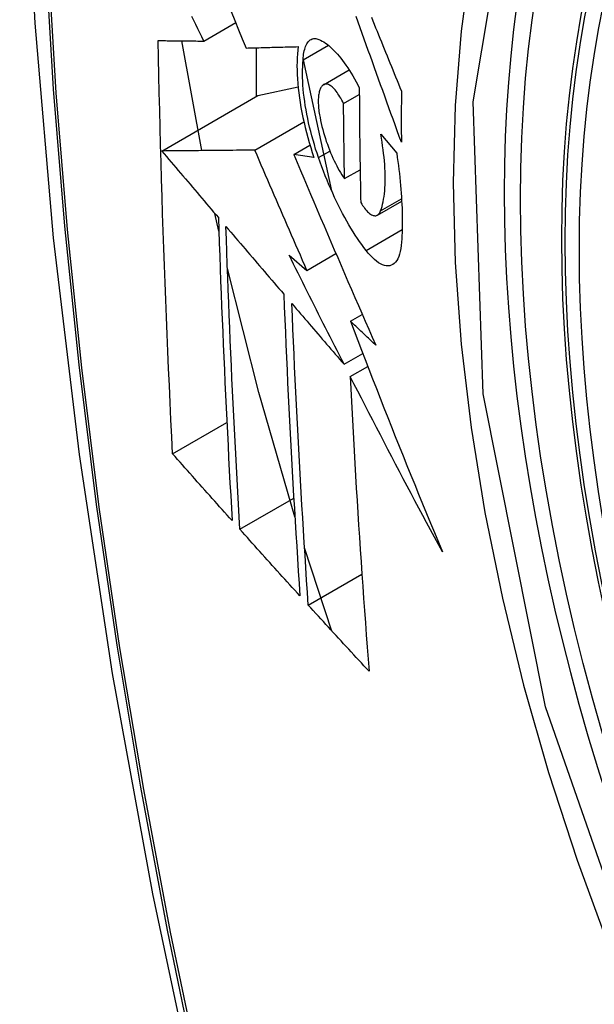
# Model space of a CAD drawing. Header units: inches. Extents: x 584 to 686, y 228 to 319.
# Tile 89 of 114: x 633.048 to 633.172, y 282.288 to 282.501. Entities that reach past the tile are written whole.
import ezdxf

# ---------------------------------------------------------------- set-up
doc = ezdxf.new("R2010")
doc.units = ezdxf.units.IN
doc.header["$MEASUREMENT"] = 0
doc.layers.add('Visible Edges(ANSI)', color=7, linetype='Continuous', lineweight=25)
doc.layers.add('Visible Tangent Edges(ANSI)', color=7, linetype='Continuous', lineweight=25)

msp = doc.modelspace()

# ---------------------------------------------------------------- linework, layer by layer
at = {"layer": 'Visible Edges(ANSI)'}
for p, q in [((633.08804, 282.49632), (633.09496, 282.50031)), ((633.08763, 282.47266), (633.08331, 282.49637)), ((633.09937, 282.49488), (633.09937, 282.48435)), ((633.10953, 282.49226), (633.11498, 282.49541)), ((633.10953, 282.49224), (633.11569, 282.46395)), ((633.11393, 282.48689), (633.11947, 282.49009)), ((633.09973, 282.48455), (633.10844, 282.48644)), ((633.07899, 282.47258), (633.09973, 282.48455)), ((633.11826, 282.48281), (633.12167, 282.48478)), ((633.09911, 282.47277), (633.10968, 282.47888)), ((633.12629, 282.47621), (633.12974, 282.47208)), ((633.10751, 282.4718), (633.11101, 282.47383)), ((633.11186, 282.47118), (633.10751, 282.4718)), ((633.11848, 282.46661), (633.12184, 282.46854)), ((633.12559, 282.45874), (633.13083, 282.46176)), ((633.09131, 282.45526), (633.09046, 282.45909)), ((633.10649, 282.45009), (633.11035, 282.4468)), ((633.11035, 282.4468), (633.11662, 282.45042)), ((633.11974, 282.43582), (633.12231, 282.4373)), ((633.11836, 282.42653), (633.12241, 282.42887)), ((633.11971, 282.42389), (633.12349, 282.42607)), ((633.08132, 282.40718), (633.09304, 282.41395)), ((633.09586, 282.39088), (633.1075, 282.3976)), ((633.11576, 282.36892), (633.10984, 282.38689)), ((633.11065, 282.37451), (633.12223, 282.3812))]:
    msp.add_line(p, q, dxfattribs=at)
at = {"layer": 'Visible Edges(ANSI)', "flags": 128}
for points in [[(633.10231, 282.92337), (633.08947, 282.88531), (633.07841, 282.84613), (633.06911, 282.8059), (633.06155, 282.76468), (633.05571, 282.72254), (633.05156, 282.67954), (633.04909, 282.63575), (633.04827, 282.59122), (633.04908, 282.54602), (633.05151, 282.50021), (633.05553, 282.45386), (633.06113, 282.40702), (633.06828, 282.35977), (633.07696, 282.31218), (633.08715, 282.2643), (633.09882, 282.21621)], [(633.08804, 282.49632), (633.08762, 282.49721), (633.0872, 282.4981), (633.08677, 282.49899), (633.08635, 282.49988), (633.08592, 282.50077), (633.0855, 282.50166)], [(633.09399, 282.50271), (633.09479, 282.50073), (633.09558, 282.49876), (633.09638, 282.49679), (633.09718, 282.49482)], [(633.13075, 282.4745), (633.1303, 282.47574), (633.12985, 282.47697), (633.1294, 282.4782), (633.12896, 282.47944), (633.12851, 282.48068), (633.12806, 282.48191), (633.12761, 282.48315), (633.12717, 282.48439), (633.12672, 282.48562), (633.12627, 282.48686), (633.12583, 282.4881), (633.12538, 282.48933), (633.12494, 282.49057), (633.12449, 282.49181), (633.12405, 282.49304), (633.12361, 282.49427), (633.12317, 282.49551), (633.12273, 282.49674), (633.12229, 282.49796), (633.12185, 282.49919), (633.12141, 282.50042), (633.12098, 282.50164)], [(633.12428, 282.50146), (633.12458, 282.5007), (633.12489, 282.49995), (633.1252, 282.49919), (633.1255, 282.49844), (633.12581, 282.49768), (633.12612, 282.49692), (633.12643, 282.49616), (633.12674, 282.4954), (633.12704, 282.49464), (633.12735, 282.49389), (633.12766, 282.49313), (633.12797, 282.49237), (633.12828, 282.49161), (633.12859, 282.49085), (633.1289, 282.49009), (633.12921, 282.48933), (633.12952, 282.48857), (633.12983, 282.48781), (633.13014, 282.48705), (633.13045, 282.48629), (633.13076, 282.48553)], [(633.10953, 282.49226), (633.10956, 282.49269), (633.10959, 282.49311), (633.10964, 282.4935), (633.1097, 282.49388), (633.10978, 282.49423), (633.10986, 282.49457), (633.10996, 282.49488), (633.11006, 282.49518), (633.11018, 282.49545), (633.1103, 282.4957), (633.11044, 282.49592), (633.11059, 282.49612), (633.11074, 282.4963), (633.11091, 282.49645), (633.11108, 282.49658), (633.11126, 282.49669), (633.11145, 282.49677), (633.11164, 282.49683), (633.11184, 282.49686), (633.11205, 282.49687), (633.11226, 282.49686), (633.11248, 282.49682), (633.11271, 282.49676), (633.11294, 282.49667)], [(633.08132, 282.40718), (633.08114, 282.41087), (633.08097, 282.41455), (633.0808, 282.41824), (633.08063, 282.42193), (633.08046, 282.42562), (633.0803, 282.42931), (633.08014, 282.43301), (633.07999, 282.43671), (633.07984, 282.44042), (633.0797, 282.44412), (633.07956, 282.44784), (633.07943, 282.45155), (633.0793, 282.45527), (633.07917, 282.459), (633.07905, 282.46272), (633.07894, 282.46646), (633.07883, 282.47019), (633.07872, 282.47393), (633.07862, 282.47768), (633.07853, 282.48142), (633.07844, 282.48517), (633.07835, 282.48892), (633.07828, 282.49267), (633.0782, 282.49642)], [(633.0782, 282.49642), (633.07859, 282.49642), (633.07898, 282.49641), (633.07938, 282.49641), (633.07977, 282.49641), (633.08017, 282.4964), (633.08058, 282.4964), (633.08098, 282.49639), (633.08139, 282.49639), (633.0818, 282.49638), (633.08221, 282.49638), (633.08262, 282.49638), (633.08303, 282.49637), (633.08345, 282.49637), (633.08386, 282.49636), (633.08428, 282.49636), (633.0847, 282.49635), (633.08511, 282.49635), (633.08553, 282.49635), (633.08595, 282.49634), (633.08637, 282.49634), (633.08679, 282.49633), (633.08721, 282.49633), (633.08763, 282.49632), (633.08804, 282.49632)], [(633.09718, 282.49482), (633.09764, 282.49483), (633.0981, 282.49485), (633.09857, 282.49486), (633.09903, 282.49487), (633.0995, 282.49488), (633.09997, 282.49489), (633.10044, 282.49491), (633.10091, 282.49492), (633.10138, 282.49493), (633.10185, 282.49494), (633.10232, 282.49496), (633.10279, 282.49497), (633.10327, 282.49498), (633.10374, 282.49499), (633.10421, 282.49501), (633.10469, 282.49502), (633.10516, 282.49503), (633.10564, 282.49505), (633.10611, 282.49506), (633.10659, 282.49507), (633.10706, 282.49509), (633.10754, 282.4951), (633.10801, 282.49511), (633.10848, 282.49513)], [(633.10848, 282.49513), (633.10839, 282.49436), (633.10831, 282.49355), (633.10825, 282.49272), (633.10822, 282.49186), (633.1082, 282.49096), (633.10821, 282.49005), (633.10824, 282.4891), (633.1083, 282.48814), (633.10837, 282.48715), (633.10847, 282.48615), (633.10858, 282.48512), (633.10872, 282.48409), (633.10888, 282.48304), (633.10906, 282.48197), (633.10926, 282.4809), (633.10948, 282.47982), (633.10972, 282.47874), (633.10997, 282.47766), (633.11024, 282.47657), (633.11053, 282.47549), (633.11084, 282.4744), (633.11117, 282.47332), (633.1115, 282.47225), (633.11186, 282.47118)], [(633.11294, 282.49667), (633.11328, 282.49652), (633.11363, 282.49633), (633.11399, 282.49612), (633.11435, 282.49589), (633.11471, 282.49562), (633.11507, 282.49533), (633.11544, 282.49502), (633.11581, 282.49468), (633.11618, 282.49431), (633.11655, 282.49392), (633.11693, 282.49351), (633.1173, 282.49307), (633.11767, 282.49261), (633.11805, 282.49213), (633.11842, 282.49163), (633.11879, 282.4911), (633.11916, 282.49056), (633.11953, 282.48999), (633.11989, 282.48941), (633.12025, 282.4888), (633.12061, 282.48818), (633.12097, 282.48754), (633.12132, 282.48688), (633.12167, 282.4862)], [(633.11285, 282.47116), (633.11253, 282.47208), (633.11223, 282.47301), (633.11195, 282.47395), (633.11167, 282.47489), (633.11141, 282.47583), (633.11116, 282.47678), (633.11093, 282.47772), (633.11071, 282.47866), (633.11051, 282.4796), (633.11032, 282.48054), (633.11015, 282.48147), (633.11, 282.48239), (633.10986, 282.48329), (633.10974, 282.48419), (633.10964, 282.48508), (633.10956, 282.48595), (633.10949, 282.48681), (633.10944, 282.48765), (633.10941, 282.48848), (633.1094, 282.48928), (633.1094, 282.49006), (633.10943, 282.49082), (633.10947, 282.49155), (633.10953, 282.49226)], [(633.11368, 282.48669), (633.11357, 282.48657), (633.11347, 282.48644), (633.11338, 282.4863), (633.11329, 282.48614), (633.11321, 282.48596), (633.11314, 282.48577), (633.11307, 282.48557), (633.11301, 282.48535), (633.11296, 282.48512), (633.11291, 282.48488), (633.11287, 282.48462), (633.11284, 282.48435), (633.11282, 282.48408), (633.1128, 282.48379), (633.11279, 282.48348), (633.11279, 282.48317), (633.1128, 282.48285), (633.11282, 282.48253), (633.11284, 282.48219), (633.11287, 282.48185), (633.11291, 282.4815), (633.11295, 282.48114), (633.113, 282.48078), (633.11306, 282.48042)], [(633.11826, 282.48281), (633.11807, 282.48321), (633.11787, 282.48359), (633.11767, 282.48396), (633.11747, 282.48431), (633.11727, 282.48464), (633.11706, 282.48496), (633.11685, 282.48525), (633.11664, 282.48553), (633.11643, 282.48578), (633.11622, 282.48601), (633.11601, 282.48622), (633.1158, 282.48641), (633.1156, 282.48658), (633.1154, 282.48672), (633.1152, 282.48683), (633.115, 282.48692), (633.11481, 282.48698), (633.11463, 282.48702), (633.11445, 282.48703), (633.11428, 282.48702), (633.11412, 282.48698), (633.11396, 282.48691), (633.11381, 282.48681), (633.11368, 282.48669)], [(633.12167, 282.4862), (633.12167, 282.48517), (633.12168, 282.48413), (633.12168, 282.4831), (633.12169, 282.48206), (633.12169, 282.48103), (633.1217, 282.47999), (633.12171, 282.47896), (633.12172, 282.47793), (633.12173, 282.4769), (633.12174, 282.47586), (633.12175, 282.47483), (633.12176, 282.4738), (633.12177, 282.47277), (633.12179, 282.47174), (633.1218, 282.47071), (633.12182, 282.46968), (633.12183, 282.46865), (633.12185, 282.46763), (633.12187, 282.4666), (633.12189, 282.46557), (633.12191, 282.46455), (633.12193, 282.46352), (633.12195, 282.4625), (633.12197, 282.46147)], [(633.13076, 282.48553), (633.13076, 282.48507), (633.13075, 282.48461), (633.13075, 282.48415), (633.13075, 282.48369), (633.13075, 282.48323), (633.13075, 282.48277), (633.13074, 282.48231), (633.13074, 282.48185), (633.13074, 282.48139), (633.13074, 282.48093), (633.13074, 282.48047), (633.13074, 282.48001), (633.13074, 282.47955), (633.13074, 282.47909), (633.13074, 282.47863), (633.13074, 282.47817), (633.13074, 282.47771), (633.13074, 282.47725), (633.13074, 282.4768), (633.13074, 282.47634), (633.13075, 282.47588), (633.13075, 282.47542), (633.13075, 282.47496), (633.13075, 282.4745)], [(633.11848, 282.46661), (633.11847, 282.46728), (633.11846, 282.46795), (633.11845, 282.46863), (633.11843, 282.4693), (633.11842, 282.46997), (633.11841, 282.47065), (633.1184, 282.47132), (633.11839, 282.472), (633.11838, 282.47267), (633.11837, 282.47335), (633.11836, 282.47402), (633.11835, 282.47469), (633.11834, 282.47537), (633.11833, 282.47604), (633.11832, 282.47672), (633.11832, 282.4774), (633.11831, 282.47807), (633.1183, 282.47875), (633.11829, 282.47942), (633.11829, 282.4801), (633.11828, 282.48078), (633.11827, 282.48145), (633.11827, 282.48213), (633.11826, 282.48281)], [(633.11306, 282.48042), (633.11318, 282.47978), (633.11331, 282.47915), (633.11345, 282.47851), (633.1136, 282.47786), (633.11377, 282.47722), (633.11394, 282.47657), (633.11413, 282.47593), (633.11433, 282.47529), (633.11454, 282.47466), (633.11476, 282.47403), (633.11499, 282.47341), (633.11522, 282.47281), (633.11546, 282.47221), (633.11571, 282.47162), (633.11597, 282.47105), (633.11623, 282.47048), (633.1165, 282.46994), (633.11678, 282.46941), (633.11705, 282.4689), (633.11733, 282.4684), (633.11762, 282.46792), (633.1179, 282.46746), (633.11819, 282.46703), (633.11848, 282.46661)], [(633.12628, 282.45968), (633.12644, 282.46013), (633.12658, 282.4606), (633.12671, 282.4611), (633.12682, 282.46163), (633.12693, 282.46218), (633.12702, 282.46275), (633.12709, 282.46335), (633.12716, 282.46397), (633.12721, 282.46461), (633.12724, 282.46527), (633.12726, 282.46596), (633.12727, 282.46666), (633.12726, 282.46738), (633.12724, 282.46812), (633.12721, 282.46888), (633.12716, 282.46965), (633.1271, 282.47043), (633.12702, 282.47123), (633.12693, 282.47204), (633.12683, 282.47285), (633.12671, 282.47368), (633.12658, 282.47452), (633.12644, 282.47536), (633.12629, 282.47621)], [(633.09911, 282.47277), (633.09833, 282.47276), (633.09754, 282.47275), (633.09675, 282.47275), (633.09596, 282.47274), (633.09516, 282.47273), (633.09436, 282.47272), (633.09355, 282.47272), (633.09274, 282.47271), (633.09192, 282.4727), (633.09109, 282.47269), (633.09027, 282.47268), (633.08943, 282.47268), (633.08859, 282.47267), (633.08775, 282.47266), (633.0869, 282.47265), (633.08605, 282.47264), (633.08518, 282.47264), (633.08432, 282.47263), (633.08344, 282.47262), (633.08257, 282.47261), (633.08168, 282.4726), (633.08079, 282.4726), (633.07989, 282.47259), (633.07899, 282.47258)], [(633.07899, 282.47258), (633.0795, 282.47198), (633.08, 282.47138), (633.08051, 282.47078), (633.08102, 282.47019), (633.08153, 282.46959), (633.08204, 282.46899), (633.08255, 282.46839), (633.08306, 282.46779), (633.08356, 282.46719), (633.08407, 282.46659), (633.08458, 282.46599), (633.08509, 282.46539), (633.0856, 282.46479), (633.08611, 282.4642), (633.08662, 282.4636), (633.08713, 282.463), (633.08764, 282.4624), (633.08815, 282.4618), (633.08866, 282.4612), (633.08917, 282.4606), (633.08968, 282.46), (633.09019, 282.4594), (633.0907, 282.45881), (633.09121, 282.45821)], [(633.11035, 282.4468), (633.10988, 282.44788), (633.1094, 282.44896), (633.10893, 282.45005), (633.10846, 282.45113), (633.10798, 282.45221), (633.10751, 282.45329), (633.10704, 282.45437), (633.10657, 282.45546), (633.1061, 282.45654), (633.10563, 282.45762), (633.10516, 282.45871), (633.10469, 282.45979), (633.10422, 282.46087), (633.10375, 282.46195), (633.10329, 282.46304), (633.10282, 282.46412), (633.10235, 282.4652), (633.10189, 282.46628), (633.10142, 282.46737), (633.10096, 282.46845), (633.10049, 282.46953), (633.10003, 282.47061), (633.09957, 282.47169), (633.09911, 282.47277)], [(633.10751, 282.4718), (633.10823, 282.4701), (633.10895, 282.4684), (633.10967, 282.4667), (633.11039, 282.46499), (633.11112, 282.46328), (633.11185, 282.46157), (633.11258, 282.45985), (633.11331, 282.45814), (633.11404, 282.45642), (633.11478, 282.45471), (633.11551, 282.45299), (633.11625, 282.45127), (633.11699, 282.44955), (633.11773, 282.44784), (633.11848, 282.44612), (633.11922, 282.4444), (633.11997, 282.44268), (633.12071, 282.44096), (633.12146, 282.43925), (633.12221, 282.43753), (633.12296, 282.43582), (633.12371, 282.4341), (633.12447, 282.43239), (633.12522, 282.43068)], [(633.12974, 282.47208), (633.12987, 282.47119), (633.12999, 282.47031), (633.13011, 282.46944), (633.13022, 282.46857), (633.13032, 282.4677), (633.13041, 282.46685), (633.1305, 282.466), (633.13058, 282.46515), (633.13065, 282.46432), (633.13072, 282.46349), (633.13077, 282.46267), (633.13082, 282.46186), (633.13086, 282.46105), (633.1309, 282.46026), (633.13092, 282.45948), (633.13094, 282.4587), (633.13095, 282.45794), (633.13096, 282.45719), (633.13095, 282.45644), (633.13094, 282.45571), (633.13092, 282.45499), (633.13089, 282.45428), (633.13086, 282.45359), (633.13081, 282.4529)], [(633.12312, 282.45112), (633.12265, 282.45173), (633.12218, 282.45237), (633.12172, 282.45303), (633.12125, 282.45371), (633.12079, 282.45442), (633.12032, 282.45514), (633.11987, 282.45589), (633.11941, 282.45666), (633.11896, 282.45744), (633.11851, 282.45825), (633.11806, 282.45907), (633.11762, 282.45992), (633.11718, 282.46078), (633.11675, 282.46166), (633.11633, 282.46255), (633.11591, 282.46346), (633.1155, 282.46438), (633.11509, 282.46531), (633.1147, 282.46626), (633.11431, 282.46722), (633.11393, 282.46819), (633.11356, 282.46917), (633.1132, 282.47016), (633.11285, 282.47116)], [(633.12197, 282.46147), (633.12218, 282.46113), (633.12239, 282.4608), (633.12261, 282.46049), (633.12282, 282.4602), (633.12304, 282.45994), (633.12325, 282.4597), (633.12347, 282.45947), (633.12368, 282.45928), (633.12389, 282.4591), (633.12409, 282.45896), (633.1243, 282.45883), (633.12449, 282.45874), (633.12469, 282.45867), (633.12487, 282.45862), (633.12505, 282.4586), (633.12523, 282.45861), (633.12539, 282.45865), (633.12555, 282.45871), (633.1257, 282.45881), (633.12583, 282.45893), (633.12596, 282.45907), (633.12608, 282.45925), (633.12619, 282.45945), (633.12628, 282.45968)], [(633.09121, 282.45821), (633.0913, 282.45545), (633.09139, 282.4527), (633.09149, 282.44995), (633.09159, 282.4472), (633.0917, 282.44446), (633.0918, 282.44172), (633.09191, 282.43898), (633.09202, 282.43624), (633.09214, 282.43351), (633.09225, 282.43078), (633.09237, 282.42805), (633.0925, 282.42532), (633.09262, 282.42259), (633.09275, 282.41987), (633.09288, 282.41715), (633.09302, 282.41443), (633.09315, 282.41172), (633.09329, 282.409), (633.09343, 282.40629), (633.09357, 282.40358), (633.09372, 282.40087), (633.09387, 282.39817), (633.09402, 282.39546), (633.09417, 282.39276)], [(633.09586, 282.39088), (633.0957, 282.39359), (633.09555, 282.3963), (633.0954, 282.39901), (633.09525, 282.40173), (633.0951, 282.40444), (633.09496, 282.40716), (633.09482, 282.40988), (633.09468, 282.4126), (633.09454, 282.41532), (633.09441, 282.41804), (633.09428, 282.42076), (633.09415, 282.42348), (633.09403, 282.4262), (633.0939, 282.42893), (633.09379, 282.43166), (633.09367, 282.43438), (633.09355, 282.43712), (633.09344, 282.43985), (633.09334, 282.44258), (633.09323, 282.44532), (633.09313, 282.44806), (633.09303, 282.4508), (633.09294, 282.45355), (633.09284, 282.45629)], [(633.09284, 282.45629), (633.09336, 282.45568), (633.09388, 282.45508), (633.0944, 282.45447), (633.09492, 282.45386), (633.09544, 282.45325), (633.09596, 282.45264), (633.09648, 282.45203), (633.097, 282.45142), (633.09752, 282.45081), (633.09804, 282.4502), (633.09856, 282.44959), (633.09908, 282.44898), (633.0996, 282.44837), (633.10013, 282.44776), (633.10065, 282.44715), (633.10117, 282.44654), (633.10169, 282.44593), (633.10221, 282.44532), (633.10273, 282.44471), (633.10326, 282.4441), (633.10378, 282.44349), (633.1043, 282.44289), (633.10482, 282.44228), (633.10534, 282.44167)], [(633.13081, 282.4529), (633.13074, 282.45217), (633.13065, 282.45149), (633.13052, 282.45087), (633.13037, 282.45029), (633.13018, 282.44977), (633.12998, 282.44931), (633.12974, 282.44891), (633.12948, 282.44857), (633.1292, 282.44828), (633.1289, 282.44806), (633.12857, 282.4479), (633.12823, 282.4478), (633.12787, 282.44776), (633.12749, 282.44778), (633.1271, 282.44786), (633.12669, 282.448), (633.12627, 282.4482), (633.12584, 282.44846), (633.1254, 282.44877), (633.12496, 282.44913), (633.1245, 282.44955), (633.12405, 282.45002), (633.12358, 282.45054), (633.12312, 282.45112)], [(633.11836, 282.42653), (633.11786, 282.42751), (633.11736, 282.42849), (633.11686, 282.42947), (633.11636, 282.43045), (633.11586, 282.43143), (633.11536, 282.43242), (633.11487, 282.4334), (633.11437, 282.43438), (633.11387, 282.43536), (633.11338, 282.43635), (633.11288, 282.43733), (633.11239, 282.43831), (633.11189, 282.43929), (633.1114, 282.44028), (633.1109, 282.44126), (633.11041, 282.44224), (633.10992, 282.44322), (633.10943, 282.4442), (633.10894, 282.44518), (633.10845, 282.44617), (633.10796, 282.44715), (633.10747, 282.44813), (633.10698, 282.44911), (633.10649, 282.45009)], [(633.10774, 282.39359), (633.09994, 282.42045), (633.09316, 282.44718)], [(633.10534, 282.44167), (633.10545, 282.43892), (633.10556, 282.43618), (633.10568, 282.43344), (633.1058, 282.4307), (633.10592, 282.42796), (633.10605, 282.42523), (633.10617, 282.4225), (633.10631, 282.41977), (633.10644, 282.41705), (633.10658, 282.41432), (633.10672, 282.4116), (633.10687, 282.40889), (633.10702, 282.40617), (633.10717, 282.40346), (633.10732, 282.40076), (633.10748, 282.39805), (633.10764, 282.39535), (633.1078, 282.39265), (633.10796, 282.38995), (633.10813, 282.38726), (633.1083, 282.38457), (633.10847, 282.38188), (633.10864, 282.3792), (633.10882, 282.37652)], [(633.11065, 282.37451), (633.11047, 282.37721), (633.11029, 282.3799), (633.11011, 282.3826), (633.10994, 282.3853), (633.10977, 282.38799), (633.1096, 282.39069), (633.10944, 282.39339), (633.10928, 282.3961), (633.10912, 282.3988), (633.10896, 282.4015), (633.10881, 282.40421), (633.10865, 282.40692), (633.10851, 282.40963), (633.10836, 282.41235), (633.10822, 282.41506), (633.10808, 282.41778), (633.10795, 282.4205), (633.10782, 282.42322), (633.10769, 282.42595), (633.10756, 282.42868), (633.10744, 282.43141), (633.10732, 282.43414), (633.10721, 282.43688), (633.1071, 282.43962)], [(633.1071, 282.43962), (633.10757, 282.43908), (633.10803, 282.43853), (633.1085, 282.43799), (633.10897, 282.43744), (633.10944, 282.4369), (633.1099, 282.43635), (633.11037, 282.4358), (633.11084, 282.43526), (633.11131, 282.43471), (633.11178, 282.43417), (633.11225, 282.43362), (633.11272, 282.43308), (633.11319, 282.43253), (633.11366, 282.43198), (633.11413, 282.43144), (633.1146, 282.43089), (633.11507, 282.43035), (633.11554, 282.4298), (633.11601, 282.42926), (633.11648, 282.42871), (633.11695, 282.42817), (633.11742, 282.42762), (633.11789, 282.42708), (633.11836, 282.42653)], [(633.12522, 282.43068), (633.12499, 282.4309), (633.12476, 282.43111), (633.12453, 282.43133), (633.12431, 282.43154), (633.12408, 282.43175), (633.12385, 282.43197), (633.12362, 282.43218), (633.12339, 282.4324), (633.12317, 282.43261), (633.12294, 282.43282), (633.12271, 282.43304), (633.12248, 282.43325), (633.12225, 282.43347), (633.12202, 282.43368), (633.1218, 282.43389), (633.12157, 282.43411), (633.12134, 282.43432), (633.12111, 282.43454), (633.12088, 282.43475), (633.12065, 282.43496), (633.12043, 282.43518), (633.1202, 282.43539), (633.11997, 282.43561), (633.11974, 282.43582)], [(633.11974, 282.43582), (633.12054, 282.43375), (633.12133, 282.43167), (633.12213, 282.4296), (633.12293, 282.42752), (633.12374, 282.42544), (633.12454, 282.42337), (633.12536, 282.42129), (633.12617, 282.41921), (633.12699, 282.41714), (633.1278, 282.41506), (633.12863, 282.41298), (633.12945, 282.41091), (633.13028, 282.40883), (633.13111, 282.40675), (633.13195, 282.40468), (633.13279, 282.4026), (633.13363, 282.40053), (633.13447, 282.39845), (633.13532, 282.39638), (633.13617, 282.39431), (633.13703, 282.39224), (633.13788, 282.39017), (633.13875, 282.3881), (633.13961, 282.38603)], [(633.13961, 282.38603), (633.13876, 282.3876), (633.13791, 282.38917), (633.13706, 282.39075), (633.13622, 282.39232), (633.13537, 282.3939), (633.13453, 282.39548), (633.13369, 282.39706), (633.13285, 282.39864), (633.13202, 282.40022), (633.13118, 282.4018), (633.13035, 282.40338), (633.12952, 282.40496), (633.12869, 282.40654), (633.12786, 282.40812), (633.12704, 282.4097), (633.12621, 282.41128), (633.12539, 282.41286), (633.12457, 282.41444), (633.12376, 282.41602), (633.12294, 282.41759), (633.12213, 282.41917), (633.12132, 282.42074), (633.12051, 282.42232), (633.11971, 282.42389)], [(633.11971, 282.42389), (633.11984, 282.4212), (633.11997, 282.41852), (633.12011, 282.41583), (633.12025, 282.41315), (633.1204, 282.41048), (633.12055, 282.4078), (633.1207, 282.40513), (633.12086, 282.40246), (633.12102, 282.39979), (633.12118, 282.39713), (633.12135, 282.39447), (633.12152, 282.39181), (633.12169, 282.38916), (633.12187, 282.38651), (633.12205, 282.38386), (633.12223, 282.38122), (633.12241, 282.37858), (633.1226, 282.37595), (633.12279, 282.37332), (633.12298, 282.37069), (633.12317, 282.36807), (633.12337, 282.36546), (633.12357, 282.36285), (633.12377, 282.36025)], [(633.09417, 282.39276), (633.09363, 282.39336), (633.09309, 282.39396), (633.09256, 282.39456), (633.09202, 282.39516), (633.09148, 282.39576), (633.09095, 282.39636), (633.09041, 282.39696), (633.08987, 282.39756), (633.08934, 282.39817), (633.0888, 282.39877), (633.08827, 282.39937), (633.08773, 282.39997), (633.0872, 282.40057), (633.08666, 282.40117), (633.08613, 282.40177), (633.08559, 282.40238), (633.08506, 282.40298), (633.08452, 282.40358), (633.08399, 282.40418), (633.08346, 282.40478), (633.08292, 282.40538), (633.08239, 282.40598), (633.08186, 282.40658), (633.08132, 282.40718)], [(633.10882, 282.37652), (633.10828, 282.37712), (633.10773, 282.37771), (633.10719, 282.37831), (633.10665, 282.37891), (633.10611, 282.37951), (633.10557, 282.3801), (633.10502, 282.3807), (633.10448, 282.3813), (633.10394, 282.3819), (633.1034, 282.3825), (633.10286, 282.3831), (633.10232, 282.38369), (633.10178, 282.38429), (633.10124, 282.38489), (633.1007, 282.38549), (633.10016, 282.38609), (633.09962, 282.38669), (633.09908, 282.38729), (633.09854, 282.38788), (633.098, 282.38848), (633.09747, 282.38908), (633.09693, 282.38968), (633.09639, 282.39028), (633.09586, 282.39088)], [(633.12377, 282.36025), (633.12322, 282.36084), (633.12267, 282.36143), (633.12212, 282.36203), (633.12157, 282.36262), (633.12102, 282.36321), (633.12047, 282.36381), (633.11992, 282.3644), (633.11937, 282.365), (633.11883, 282.36559), (633.11828, 282.36618), (633.11773, 282.36678), (633.11718, 282.36737), (633.11664, 282.36797), (633.11609, 282.36856), (633.11554, 282.36916), (633.115, 282.36975), (633.11445, 282.37035), (633.11391, 282.37094), (633.11336, 282.37154), (633.11282, 282.37213), (633.11228, 282.37273), (633.11173, 282.37332), (633.11119, 282.37392), (633.11065, 282.37451)]]:
    msp.add_lwpolyline(points, dxfattribs=at)
at = {"layer": 'Visible Edges(ANSI)'}
msp.add_ellipse((633.39541, 282.3207), major_axis=(-0.15994, 0.27703), ratio=0.57735, dxfattribs=at)
at = {"layer": 'Visible Tangent Edges(ANSI)'}
for p, q in [((633.11285, 282.47116), (633.11531, 282.47258)), ((633.12628, 282.45968), (633.1308, 282.46228)), ((633.12312, 282.45112), (633.13094, 282.45563))]:
    msp.add_line(p, q, dxfattribs=at)
at = {"layer": 'Visible Tangent Edges(ANSI)', "flags": 128}
for points in [[(633.08009, 282.81035), (633.07428, 282.78599), (633.06915, 282.76106), (633.06469, 282.73556), (633.06092, 282.70955), (633.05783, 282.68303), (633.05544, 282.65606), (633.05373, 282.62867), (633.05272, 282.60089), (633.05239, 282.57272), (633.05275, 282.54417), (633.0538, 282.51524), (633.05553, 282.48595), (633.05794, 282.45633), (633.06103, 282.42642), (633.0648, 282.39626), (633.06924, 282.36585), (633.07436, 282.3352), (633.08014, 282.30435), (633.08658, 282.27331), (633.09369, 282.24211), (633.10145, 282.21078)], [(633.10223, 282.21054), (633.09446, 282.2418), (633.08734, 282.27293), (633.08088, 282.3039), (633.07508, 282.33469), (633.06994, 282.36528), (633.06548, 282.39564), (633.0617, 282.42575), (633.0586, 282.4556), (633.05617, 282.48516), (633.05443, 282.51439), (633.05338, 282.54326), (633.05302, 282.57175), (633.05335, 282.59984), (633.05437, 282.62754), (633.05608, 282.65484), (633.05849, 282.68172), (633.06159, 282.70813), (633.06538, 282.73404), (633.06985, 282.75942), (633.075, 282.78424), (633.08083, 282.80846)], [(633.18601, 282.2835), (633.16187, 282.35257), (633.14843, 282.42016), (633.14628, 282.48323), (633.15553, 282.53865), (633.17582, 282.58411), (633.20608, 282.61732), (633.24503, 282.63678), (633.29099, 282.64176), (633.34166, 282.63199), (633.39478, 282.60794)], [(633.2007, 282.61844), (633.19167, 282.61046), (633.18331, 282.60149), (633.17565, 282.59157), (633.16872, 282.58072), (633.16253, 282.56898), (633.15712, 282.55638), (633.15252, 282.54297), (633.14874, 282.52883), (633.14579, 282.51399), (633.14367, 282.49849), (633.1424, 282.48238), (633.14198, 282.4657), (633.14241, 282.44848), (633.14369, 282.43084), (633.14582, 282.41284), (633.14879, 282.39453), (633.15258, 282.37598), (633.15717, 282.35725), (633.16256, 282.33839), (633.16874, 282.31946), (633.17568, 282.30054), (633.18334, 282.28175)]]:
    msp.add_lwpolyline(points, dxfattribs=at)
at = {"layer": 'Visible Tangent Edges(ANSI)'}
msp.add_ellipse((633.39789, 282.32214), major_axis=(-0.17318, 0.29996), ratio=0.57735, start_param=5.05527, end_param=10.652693, dxfattribs=at)
for centre, major_axis in [((633.39848, 282.32248), (0.17111, -0.29637)), ((633.39551, 282.32076), (-0.1627, 0.2818)), ((633.39541, 282.3207), (0.1621, -0.28076))]:
    msp.add_ellipse(centre, major_axis=major_axis, ratio=0.57735, dxfattribs=at)

doc.saveas('drawing.dxf')
